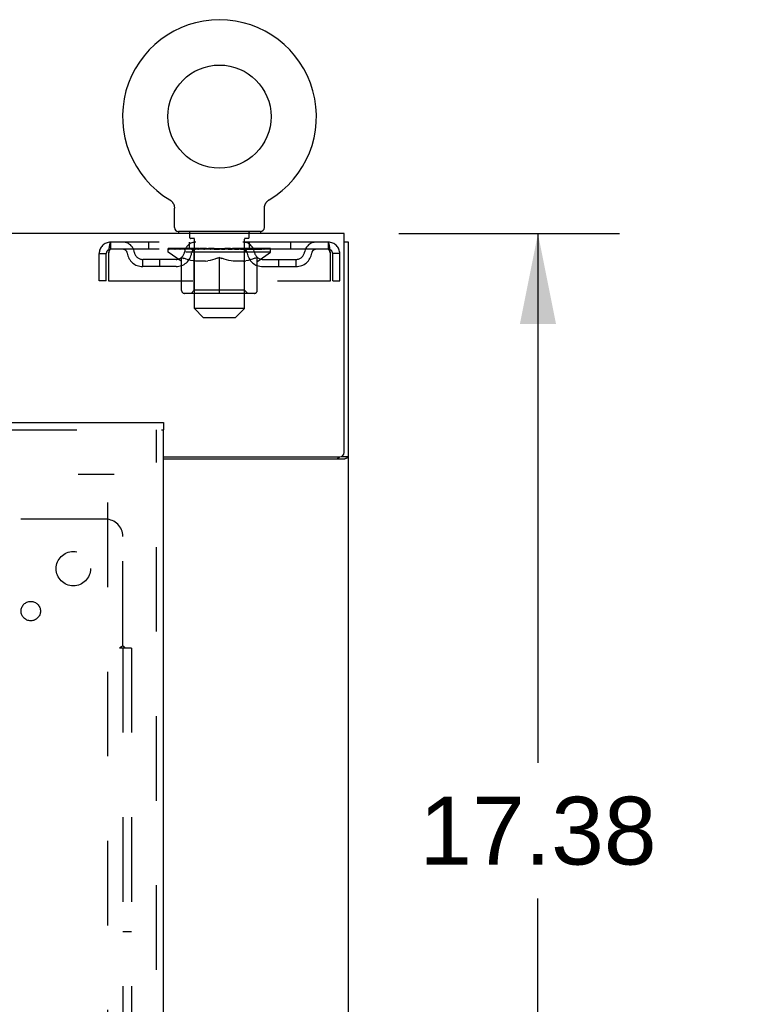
# Model space of a CAD drawing. Header units: inches. Extents: x 0 to 224, y 0 to 145.
# Tile 83 of 92: x 148 to 159, y 82 to 96. Entities that reach past the tile are written whole.
import ezdxf

# ---------------------------------------------------------------- set-up
doc = ezdxf.new("R2010")
doc.units = ezdxf.units.IN
doc.header["$LTSCALE"] = 12.302632
doc.header["$MEASUREMENT"] = 0
doc.linetypes.add('HIDDEN', pattern=[0.2, 0.1, -0.1])
doc.layers.get('0').update_dxf_attribs({"linetype": 'CONTINUOUS'})
for name, color, linetype in [('DEFAULT_2', 8, 'HIDDEN'), ('DIMENSIONS', 7, 'CONTINUOUS'), ('MAIN_DOOR_ASSEMBLY', 7, 'CONTINUOUS'), ('SUBPANELS', 7, 'CONTINUOUS')]:
    doc.layers.add(name, color=color, linetype=linetype)
doc.styles.get("Standard").update_dxf_attribs({"font": 'arial.ttf'})
doc.dimstyles.new('DIMSTYLE_1', dxfattribs={"dimtxt": 0.986842, "dimasz": 1.315789, "dimexe": 0.09, "dimexo": 0.07, "dimgap": 0.0375, "dimtad": 0, "dimtih": 1, "dimtoh": 1, "dimzin": 4, "dimdsep": 46, "dimtxsty": 'Standard', "dimblk": '_FILLED', "dimblk1": '_FILLED', "dimblk2": '_FILLED', "dimcen": 0.09, "dimadec": 3, "dimazin": 1, "dimtfac": 1, "dimtdec": 3, "dimtofl": 0, "dimtmove": 0, "dimatfit": 3, "dimldrblk": '_FILLED', "dimfxl": 0, "dimtolj": 1, "dimtzin": 4, "dimarcsym": 0})

# ---------------------------------------------------------------- blocks, each defined once
blk = doc.blocks.new('_FILLED')
at = {"color": 0, "linetype": 'ByBlock'}
blk.add_solid([(0, 0), (-1, 0.2), (-1, -0.2)], dxfattribs=at)
blk = doc.blocks.new('*D3')
at = {"layer": 'DIMENSIONS', "color": 2, "linetype": 'Continuous'}
for p, q in [((153.877, 92.867), (157.084, 92.867)), ((155.9, 92.867), (155.9, 85.167)), ((155.9, 75.492), (155.9, 83.193)), ((152.19, 75.492), (157.084, 75.492))]:
    blk.add_line(p, q, dxfattribs=at)
at = {"layer": 'DIMENSIONS', "color": 2, "linetype": 'Continuous', "xscale": 1.3157894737, "yscale": 1.3157894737, "zscale": 1.3157894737}
for p, rotation in [((155.9, 92.867), 90), ((155.9, 75.492), 270)]:
    blk.add_blockref('_FILLED', p, dxfattribs=dict(at, rotation=rotation))
at = {"layer": 'DIMENSIONS', "color": 2, "linetype": 'Continuous', "insert": (155.9, 84.673), "char_height": 0.9868, "width": 3.44844, "attachment_point": 2, "line_spacing_factor": 0.9}
blk.add_mtext('17.38', dxfattribs=at)
blk = doc.blocks.new('*D5')
at = {"layer": 'DIMENSIONS', "color": 2, "linetype": 'Continuous'}
for p, q in [((151.269, 70.199), (151.269, 67.883)), ((151.269, 69.067), (148.637, 69.067)), ((153.144, 69.067), (155.769, 69.067))]:
    blk.add_line(p, q, dxfattribs=at)
at = {"layer": 'DIMENSIONS', "color": 2, "linetype": 'Continuous', "xscale": 1.3157894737, "yscale": 1.3157894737, "zscale": 1.3157894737}
blk.add_blockref('_FILLED', (151.269, 69.067), dxfattribs=at)
at = {"layer": 'DIMENSIONS', "color": 2, "linetype": 'Continuous', "xscale": 1.3157894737, "yscale": 1.3157894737, "zscale": 1.3157894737, "rotation": 180}
blk.add_blockref('_FILLED', (153.144, 69.067), dxfattribs=at)
at = {"layer": 'DIMENSIONS', "color": 2, "linetype": 'Continuous', "insert": (156.262, 69.56), "char_height": 0.9868, "width": 2.68172, "attachment_point": 1, "line_spacing_factor": 0.9}
blk.add_mtext('1.88', dxfattribs=at)

msp = doc.modelspace()

# ---------------------------------------------------------------- linework, layer by layer
at = {"color": 7, "linetype": 'Continuous'}
for p, q in [((150.546, 93.359), (150.546, 93.359)), ((150.546, 93.359), (150.55, 93.356)), ((150.547, 93.358), (150.547, 93.358)), ((150.55, 93.356), (150.554, 93.353)), ((150.554, 93.353), (150.559, 93.35)), ((150.558, 93.35), (150.563, 93.347)), ((150.563, 93.347), (150.567, 93.343)), ((150.566, 93.344), (150.57, 93.34)), ((150.57, 93.34), (150.574, 93.336)), ((150.574, 93.336), (150.578, 93.332)), ((150.578, 93.333), (150.581, 93.329)), ((150.581, 93.329), (150.584, 93.325)), ((150.584, 93.325), (150.587, 93.32)), ((150.587, 93.321), (150.59, 93.316)), ((150.59, 93.316), (150.593, 93.312)), ((150.593, 93.312), (150.596, 93.307)), ((150.596, 93.307), (150.598, 93.303)), ((150.598, 93.303), (150.601, 93.298)), ((150.601, 93.298), (150.603, 93.293)), ((150.603, 93.293), (150.605, 93.289)), ((150.605, 93.289), (150.606, 93.284)), ((150.606, 93.284), (150.608, 93.279)), ((150.608, 93.279), (150.609, 93.274)), ((150.609, 93.274), (150.611, 93.269)), ((150.611, 93.269), (150.612, 93.264)), ((150.612, 93.264), (150.612, 93.259)), ((151.925, 93.259), (151.926, 93.264)), ((151.926, 93.264), (151.927, 93.269)), ((151.927, 93.269), (151.928, 93.274)), ((151.928, 93.274), (151.93, 93.279)), ((151.93, 93.279), (151.931, 93.284)), ((151.931, 93.284), (151.933, 93.289)), ((151.933, 93.289), (151.935, 93.293)), ((151.935, 93.293), (151.937, 93.298)), ((151.937, 93.298), (151.94, 93.303)), ((151.939, 93.303), (151.942, 93.307)), ((151.942, 93.307), (151.945, 93.312)), ((151.945, 93.312), (151.947, 93.316)), ((151.947, 93.316), (151.95, 93.321)), ((151.95, 93.32), (151.954, 93.325)), ((151.953, 93.325), (151.957, 93.329)), ((151.957, 93.329), (151.96, 93.333)), ((151.96, 93.332), (151.964, 93.336)), ((151.964, 93.336), (151.967, 93.34)), ((151.967, 93.34), (151.971, 93.344)), ((151.971, 93.343), (151.975, 93.347)), ((151.975, 93.347), (151.979, 93.35)), ((151.979, 93.35), (151.983, 93.353)), ((151.983, 93.353), (151.988, 93.356)), ((151.983, 93.353), (151.985, 93.354)), ((151.988, 93.356), (151.992, 93.359)), ((151.99, 93.358), (151.991, 93.358)), ((150.612, 93.259), (150.613, 93.253)), ((150.613, 93.253), (150.614, 93.248)), ((150.614, 93.243), (150.614, 93.239)), ((150.614, 92.957), (150.614, 93.239)), ((151.924, 93.248), (151.925, 93.253)), ((151.924, 93.243), (151.924, 93.248)), ((151.924, 93.239), (151.924, 93.243)), ((151.924, 92.957), (151.924, 93.239)), ((151.925, 93.253), (151.925, 93.259)), ((153.081, 92.867), (35.706, 92.867)), ((151.864, 92.897), (150.674, 92.897)), ((150.674, 92.897), (150.674, 92.867)), ((151.864, 92.897), (151.864, 92.867)), ((153.081, 89.68), (153.081, 92.867)), ((153.144, 92.742), (153.081, 92.742)), ((153.144, 8.992), (153.144, 92.742)), ((150.456, 89.617), (153.019, 89.617)), ((153.083, 89.586), (150.456, 89.586)), ((153.046, 89.624), (153.144, 89.624))]:
    msp.add_line(p, q, dxfattribs=at)
for points in [[(150.614, 93.248), (150.614, 93.243), (150.614, 93.239)], [(153.083, 89.586), (153.085, 89.588), (153.088, 89.589), (153.091, 89.591), (153.094, 89.592), (153.097, 89.594), (153.101, 89.596), (153.105, 89.597)], [(153.105, 89.597), (153.113, 89.6), (153.116, 89.601), (153.12, 89.603), (153.123, 89.604), (153.126, 89.606), (153.129, 89.607), (153.132, 89.609), (153.135, 89.61), (153.137, 89.612), (153.139, 89.614), (153.14, 89.615), (153.142, 89.617), (153.143, 89.618), (153.143, 89.62), (153.144, 89.622), (153.144, 89.624)]]:
    msp.add_lwpolyline(points, dxfattribs=at)
at = {"color": 3, "linetype": 'Continuous'}
for points in [[(152.989, 89.586), (152.988, 89.588), (152.988, 89.59), (152.988, 89.592), (152.989, 89.594), (152.989, 89.595), (152.99, 89.597), (152.991, 89.599), (152.993, 89.6), (152.994, 89.602), (152.996, 89.603), (152.998, 89.605), (153, 89.606), (153.002, 89.607)], [(153.002, 89.607), (153.007, 89.61), (153.009, 89.612), (153.011, 89.613), (153.013, 89.614), (153.015, 89.616), (153.016, 89.617)]]:
    msp.add_lwpolyline(points, dxfattribs=at)
at = {"color": 7, "linetype": 'Continuous'}
msp.add_circle((151.269, 94.569), 0.75, dxfattribs=at)
for centre, radius, start, end in [((151.269, 94.569), 1.41, 300.818, 239.182), ((150.674, 92.957), 0.06, 180, 270), ((151.864, 92.957), 0.06, 270, 360), ((153.019, 89.68), 0.0625, 270, 360)]:
    msp.add_arc(centre, radius, start, end, dxfattribs=at)
at = {"layer": 'DEFAULT_2', "color": 8, "linetype": 'HIDDEN'}
for p, q in [((150.553, 93.354), (150.554, 93.353)), ((151.992, 93.359), (151.992, 93.359)), ((151.992, 93.359), (151.992, 93.359)), ((150.839, 92.807), (150.839, 92.887)), ((151.699, 92.807), (151.699, 92.887)), ((152.852, 92.742), (149.686, 92.742)), ((149.686, 92.742), (149.686, 92.638)), ((150.238, 92.742), (150.238, 92.638)), ((150.831, 92.638), (150.831, 92.742)), ((150.906, 92.797), (150.849, 92.797)), ((150.904, 91.777), (150.904, 92.787)), ((151.689, 92.797), (151.632, 92.797)), ((151.634, 91.777), (151.634, 92.787)), ((151.706, 92.638), (151.706, 92.742)), ((152.3, 92.742), (152.3, 92.638)), ((152.852, 92.638), (152.852, 92.742)), ((149.519, 92.575), (149.623, 92.575)), ((149.519, 92.18), (149.519, 92.575)), ((149.623, 92.18), (149.623, 92.575)), ((149.653, 92.575), (149.653, 92.18)), ((152.852, 92.638), (149.686, 92.638)), ((150.525, 92.595), (150.525, 92.65)), ((152.012, 92.595), (150.525, 92.595)), ((150.712, 92.465), (150.525, 92.595)), ((150.537, 92.642), (150.537, 92.65)), ((150.547, 92.638), (150.547, 92.642)), ((150.558, 92.638), (150.558, 92.642)), ((150.559, 92.638), (150.559, 92.642)), ((150.57, 92.642), (150.57, 92.65)), ((150.59, 92.638), (150.59, 92.642)), ((150.592, 92.638), (150.592, 92.642)), ((150.625, 92.642), (150.625, 92.65)), ((150.642, 92.638), (150.642, 92.642)), ((150.646, 92.638), (150.646, 92.642)), ((150.882, 92.642), (150.653, 92.642)), ((150.699, 92.642), (150.699, 92.65)), ((150.701, 92.638), (150.701, 92.642)), ((150.701, 92.638), (150.701, 92.642)), ((150.704, 92.638), (150.704, 92.642)), ((150.714, 92.638), (150.714, 92.642)), ((150.714, 92.638), (150.714, 92.642)), ((150.718, 92.638), (150.718, 92.642)), ((150.721, 92.638), (150.721, 92.643)), ((150.725, 92.638), (150.725, 92.642)), ((150.745, 92.638), (150.745, 92.642)), ((150.763, 92.638), (150.763, 92.642)), ((150.765, 92.638), (150.765, 92.645)), ((150.791, 92.642), (150.791, 92.65)), ((150.791, 92.638), (150.791, 92.642)), ((150.803, 92.638), (150.803, 92.642)), ((150.808, 92.638), (150.808, 92.642)), ((150.815, 92.638), (150.815, 92.642)), ((150.831, 92.638), (150.831, 92.647)), ((150.852, 92.638), (150.852, 92.642)), ((150.855, 92.638), (150.855, 92.642)), ((150.882, 92.638), (150.882, 92.642)), ((150.96, 92.642), (150.895, 92.642)), ((150.897, 92.642), (150.897, 92.65)), ((150.903, 92.043), (150.903, 92.592)), ((150.905, 92.638), (150.905, 92.642)), ((150.911, 92.638), (150.911, 92.642)), ((150.918, 92.638), (150.918, 92.648)), ((150.925, 92.638), (150.925, 92.642)), ((150.937, 92.638), (150.937, 92.642)), ((150.96, 92.638), (150.96, 92.642)), ((151.048, 92.642), (150.985, 92.642)), ((151.009, 92.638), (151.009, 92.642)), ((151.015, 92.642), (151.015, 92.65)), ((151.019, 92.638), (151.019, 92.642)), ((151.022, 92.638), (151.022, 92.649)), ((151.025, 92.638), (151.025, 92.642)), ((151.034, 92.638), (151.034, 92.642)), ((151.048, 92.638), (151.048, 92.642)), ((151.142, 92.642), (151.085, 92.642)), ((151.101, 92.638), (151.101, 92.642)), ((151.134, 92.642), (151.226, 92.647)), ((151.14, 92.65), (151.14, 92.65)), ((151.14, 92.642), (151.14, 92.65)), ((151.14, 92.642), (151.14, 92.65)), ((151.14, 92.638), (151.14, 92.642)), ((151.142, 92.638), (151.142, 92.642)), ((151.145, 92.638), (151.145, 92.643)), ((151.147, 92.638), (151.147, 92.642)), ((151.19, 92.642), (151.263, 92.642)), ((151.198, 92.638), (151.198, 92.642)), ((151.201, 92.642), (151.201, 92.646)), ((151.226, 92.642), (151.226, 92.647)), ((151.241, 92.638), (151.241, 92.642)), ((151.266, 92.642), (151.266, 92.642)), ((151.266, 92.638), (151.266, 92.642)), ((151.266, 92.638), (151.266, 92.642)), ((151.269, 92.65), (151.404, 92.642)), ((151.269, 92.642), (151.269, 92.65)), ((151.272, 92.638), (151.272, 92.642)), ((151.272, 92.638), (151.272, 92.642)), ((151.272, 92.642), (151.272, 92.642)), ((151.297, 92.642), (151.348, 92.642)), ((151.297, 92.638), (151.297, 92.642)), ((151.34, 92.638), (151.34, 92.642)), ((151.391, 92.638), (151.391, 92.642)), ((151.392, 92.638), (151.392, 92.643)), ((151.395, 92.642), (151.453, 92.642)), ((151.395, 92.638), (151.395, 92.642)), ((151.397, 92.65), (151.398, 92.65)), ((151.397, 92.642), (151.397, 92.65)), ((151.397, 92.638), (151.397, 92.642)), ((151.398, 92.642), (151.398, 92.65)), ((151.437, 92.638), (151.437, 92.642)), ((151.49, 92.642), (151.552, 92.642)), ((151.49, 92.638), (151.49, 92.642)), ((151.503, 92.638), (151.503, 92.642)), ((151.513, 92.638), (151.513, 92.642)), ((151.516, 92.638), (151.516, 92.649)), ((151.519, 92.638), (151.519, 92.642)), ((151.523, 92.642), (151.523, 92.65)), ((151.529, 92.638), (151.529, 92.642)), ((151.577, 92.642), (151.643, 92.642)), ((151.577, 92.638), (151.577, 92.642)), ((151.601, 92.638), (151.601, 92.642)), ((151.612, 92.638), (151.612, 92.642)), ((151.62, 92.638), (151.62, 92.648)), ((151.627, 92.638), (151.627, 92.642)), ((151.633, 92.638), (151.633, 92.642)), ((151.635, 92.043), (151.635, 92.592)), ((151.641, 92.642), (151.641, 92.65)), ((151.656, 92.642), (151.885, 92.642)), ((151.656, 92.638), (151.656, 92.642)), ((151.683, 92.638), (151.683, 92.642)), ((151.686, 92.638), (151.686, 92.642)), ((151.707, 92.638), (151.707, 92.647)), ((151.722, 92.638), (151.722, 92.642)), ((151.73, 92.638), (151.73, 92.642)), ((151.735, 92.638), (151.735, 92.642)), ((151.747, 92.642), (151.747, 92.65)), ((151.747, 92.638), (151.747, 92.642)), ((151.773, 92.638), (151.773, 92.645)), ((151.775, 92.638), (151.775, 92.642)), ((151.793, 92.638), (151.793, 92.642)), ((151.812, 92.638), (151.812, 92.642)), ((151.816, 92.638), (151.816, 92.643)), ((151.82, 92.638), (151.82, 92.642)), ((151.824, 92.638), (151.824, 92.642)), ((151.824, 92.638), (151.824, 92.642)), ((151.826, 92.465), (152.012, 92.595)), ((151.833, 92.638), (151.833, 92.642)), ((151.836, 92.638), (151.836, 92.642)), ((151.837, 92.638), (151.837, 92.642)), ((151.838, 92.642), (151.838, 92.65)), ((151.892, 92.638), (151.892, 92.642)), ((151.895, 92.638), (151.895, 92.642)), ((151.913, 92.642), (151.913, 92.65)), ((151.946, 92.638), (151.946, 92.642)), ((151.948, 92.638), (151.948, 92.642)), ((151.968, 92.642), (151.968, 92.65)), ((151.979, 92.638), (151.979, 92.642)), ((151.98, 92.638), (151.98, 92.642)), ((151.99, 92.638), (151.99, 92.642)), ((152.001, 92.642), (152.001, 92.65)), ((152.012, 92.595), (152.012, 92.65)), ((152.885, 92.18), (152.885, 92.575)), ((153.019, 92.575), (152.915, 92.575)), ((152.915, 92.18), (152.915, 92.575)), ((153.019, 92.18), (153.019, 92.575)), ((150.637, 92.491), (150.154, 92.491)), ((150.154, 92.387), (150.154, 92.491)), ((150.404, 92.387), (150.404, 92.491)), ((150.712, 92.465), (150.718, 92.465)), ((150.718, 92.04), (150.718, 92.52)), ((150.718, 92.52), (150.753, 92.506)), ((150.787, 92.495), (150.753, 92.507)), ((150.821, 92.485), (150.787, 92.495)), ((150.854, 92.476), (150.82, 92.485)), ((150.887, 92.47), (150.853, 92.477)), ((150.92, 92.465), (150.886, 92.47)), ((151.068, 92.465), (150.92, 92.465)), ((151.068, 92.465), (151.101, 92.47)), ((151.134, 92.477), (151.101, 92.47)), ((151.167, 92.485), (151.133, 92.476)), ((151.201, 92.495), (151.167, 92.485)), ((151.235, 92.507), (151.2, 92.495)), ((151.269, 92.52), (151.234, 92.506)), ((151.269, 91.997), (151.269, 92.52)), ((151.269, 92.52), (151.304, 92.506)), ((151.338, 92.495), (151.303, 92.507)), ((151.371, 92.485), (151.337, 92.495)), ((151.404, 92.476), (151.371, 92.485)), ((151.437, 92.47), (151.404, 92.477)), ((151.47, 92.465), (151.437, 92.47)), ((151.618, 92.465), (151.47, 92.465)), ((151.618, 92.465), (151.651, 92.47)), ((151.685, 92.477), (151.651, 92.47)), ((151.718, 92.485), (151.684, 92.476)), ((151.751, 92.495), (151.717, 92.485)), ((151.785, 92.507), (151.751, 92.495)), ((151.819, 92.52), (151.785, 92.506)), ((151.819, 92.04), (151.819, 92.52)), ((151.819, 92.465), (151.826, 92.465)), ((151.9, 92.491), (152.383, 92.491)), ((152.133, 92.387), (152.133, 92.491)), ((152.383, 92.387), (152.383, 92.491)), ((150.637, 92.387), (150.154, 92.387)), ((151.9, 92.387), (152.383, 92.387)), ((149.623, 92.18), (149.519, 92.18)), ((149.653, 92.18), (152.885, 92.18)), ((152.915, 92.18), (153.019, 92.18)), ((151.776, 91.997), (150.762, 91.997)), ((150.903, 92.043), (150.856, 91.997)), ((151.635, 92.043), (150.903, 92.043)), ((151.635, 92.043), (151.681, 91.997)), ((151.634, 91.777), (150.904, 91.777)), ((151.034, 91.647), (150.904, 91.777)), ((151.504, 91.647), (151.634, 91.777)), ((151.034, 91.647), (151.504, 91.647)), ((114.769, 89.367), (149.738, 89.367)), ((149.644, 16.367), (149.644, 89.367))]:
    msp.add_line(p, q, dxfattribs=at)
for points in [[(149.686, 92.742), (149.684, 92.741), (149.681, 92.738), (149.679, 92.733), (149.676, 92.726), (149.674, 92.717), (149.672, 92.706), (149.669, 92.693), (149.667, 92.679), (149.665, 92.664), (149.662, 92.648), (149.66, 92.631), (149.658, 92.613), (149.655, 92.594), (149.653, 92.575)], [(152.885, 92.575), (152.883, 92.594), (152.88, 92.613), (152.878, 92.631), (152.875, 92.648), (152.873, 92.664), (152.871, 92.679), (152.868, 92.693), (152.866, 92.706), (152.864, 92.717), (152.861, 92.726), (152.859, 92.733), (152.857, 92.738), (152.854, 92.741), (152.852, 92.742)], [(149.686, 92.638), (149.684, 92.638), (149.681, 92.637), (149.679, 92.635), (149.676, 92.632), (149.674, 92.629), (149.672, 92.625), (149.669, 92.62), (149.667, 92.615), (149.665, 92.609), (149.662, 92.603), (149.66, 92.596), (149.658, 92.589), (149.655, 92.582), (149.653, 92.575)], [(152.885, 92.575), (152.883, 92.582), (152.88, 92.589), (152.878, 92.596), (152.875, 92.603), (152.873, 92.609), (152.871, 92.615), (152.868, 92.62), (152.866, 92.625), (152.864, 92.629), (152.861, 92.632), (152.859, 92.635), (152.857, 92.637), (152.854, 92.638), (152.852, 92.638)]]:
    msp.add_lwpolyline(points, dxfattribs=at)
for centre, radius, start, end in [((150.829, 92.887), 0.01, 0, 90), ((151.709, 92.887), 0.01, 90, 180), ((149.686, 92.575), 0.167, 90, 180), ((149.865, 92.575), 0.167, 8.0716, 90), ((150.926, 92.575), 0.167, 90, 171.9284), ((150.849, 92.807), 0.01, 180, 270), ((150.894, 92.787), 0.01, 0, 90), ((151.611, 92.575), 0.167, 8.0716, 90), ((151.644, 92.787), 0.01, 90, 180), ((151.689, 92.807), 0.01, 270, 360), ((152.673, 92.575), 0.167, 90, 171.9284), ((152.852, 92.575), 0.167, 0, 90), ((149.686, 92.575), 0.063, 90, 180), ((149.866, 92.576), 0.0625, 7.9863, 90), ((150.154, 92.616), 0.229, 187.9863, 270), ((150.154, 92.616), 0.125, 188.0716, 270), ((150.637, 92.616), 0.125, 270, 351.9284), ((150.637, 92.616), 0.229, 270, 352.0137), ((150.856, 92.592), 0.0466, 0, 90), ((150.926, 92.576), 0.0625, 90, 172.0137), ((151.612, 92.576), 0.0625, 7.9863, 90), ((151.681, 92.592), 0.0466, 90, 180), ((151.9, 92.616), 0.229, 187.9863, 270), ((151.9, 92.616), 0.125, 188.0716, 270), ((152.383, 92.616), 0.125, 270, 351.9284), ((152.383, 92.616), 0.229, 270, 352.0137), ((152.672, 92.576), 0.0625, 90, 172.0137), ((152.852, 92.575), 0.063, 0, 90), ((150.762, 92.04), 0.0434, 180, 270), ((151.776, 92.04), 0.0434, 270, 360)]:
    msp.add_arc(centre, radius, start, end, dxfattribs=at)
for centre, major_axis, ratio, start_param, end_param in [((151.269, 92.65), (0.743, 0.008), 0.059247, 2.966439, 3.140971), ((150.502, 92.636), (0.232, 0), 0.060167, 0.426548, 1.470503), ((151.269, 92.65), (0.744, 0), 0.060167, 3.141593, 3.316126), ((150.502, 92.628), (0.232, 0.002), 0.059247, 1.374323, 1.469882), ((151.269, 92.65), (0.743, 0.015), 0.056515, 2.79136, 2.965893), ((150.474, 92.636), (0.232, 0.002), 0.059247, 0.251393, 1.295349), ((150.554, 92.636), (0.232, -0.002), 0.059247, 0.601702, 1.645657), ((151.269, 92.65), (0.743, -0.008), 0.059247, -2.966439, -2.791906), ((150.554, 92.628), (0.232, 0), 0.060167, 1.549477, 1.645036), ((150.474, 92.628), (0.232, 0.005), 0.056515, 1.199244, 1.294804), ((150.558, 92.631), (0.192, 0.002), 0.059247, 1.051627, 1.625044), ((150.535, 92.631), (0.192, 0.004), 0.056515, 0.876548, 1.449966), ((150.603, 92.631), (0.192, 0), 0.060167, 1.226781, 1.800198), ((151.269, 92.65), (0.743, 0.022), 0.052059, 2.616423, 2.790956), ((150.47, 92.636), (0.232, 0.005), 0.056515, 0.076315, 1.120271), ((150.627, 92.636), (0.232, -0.005), 0.056515, 0.77678, 1.820736), ((151.269, 92.65), (0.743, -0.015), 0.056515, -2.79136, -2.616827), ((150.627, 92.628), (0.232, -0.002), 0.059247, 1.724631, 1.82019), ((150.47, 92.628), (0.232, 0.007), 0.052059, 1.024308, 1.119867), ((150.534, 92.631), (0.192, 0.006), 0.052059, 0.701611, 1.275029), ((150.667, 92.631), (0.192, -0.002), 0.059247, 1.401935, 1.975352), ((151.269, 92.65), (0.743, 0.029), 0.046022, 2.441677, 2.61621), ((150.72, 92.636), (0.232, -0.007), 0.052059, 0.951717, 1.995673), ((151.269, 92.65), (0.743, -0.022), 0.052059, -2.616423, -2.441891), ((150.49, 92.636), (0.232, 0.007), 0.052059, -0.098622, 0.945334), ((150.72, 92.628), (0.232, -0.005), 0.056515, 1.899709, 1.995269), ((150.49, 92.628), (0.232, 0.009), 0.046022, 0.849561, 0.945121), ((150.555, 92.631), (0.192, 0.007), 0.046022, 0.526865, 1.100283), ((150.751, 92.631), (0.192, -0.004), 0.056515, 1.577013, 2.150431), ((151.269, 92.65), (0.743, 0.034), 0.038593, 2.267147, 2.44168), ((150.83, 92.636), (0.232, -0.009), 0.046022, 1.126463, 2.170419), ((150.533, 92.636), (0.232, 0.009), 0.046022, -0.273368, 0.770588), ((151.269, 92.65), (0.743, -0.029), 0.046022, -2.441677, -2.267144), ((150.83, 92.628), (0.232, -0.007), 0.052059, 2.074646, 2.170205), ((150.533, 92.628), (0.232, 0.011), 0.038593, 0.675031, 0.77059), ((150.599, 92.631), (0.192, 0.009), 0.038593, 0.352335, 0.925752), ((150.85, 92.631), (0.192, -0.006), 0.052059, 1.75195, 2.325367), ((151.269, 92.65), (0.743, 0.039), 0.030002, 2.09283, 2.267363), ((150.953, 92.636), (0.232, -0.011), 0.038593, 1.300994, 2.344949), ((150.599, 92.636), (0.232, 0.011), 0.038593, -0.447899, 0.596057), ((151.269, 92.65), (0.743, -0.034), 0.038593, -2.267147, -2.092614), ((150.953, 92.628), (0.232, -0.009), 0.046022, 2.249392, 2.344952), ((150.599, 92.628), (0.232, 0.012), 0.030002, 0.500714, 0.596274), ((150.662, 92.631), (0.192, 0.01), 0.030002, 0.178018, 0.751436), ((150.961, 92.631), (0.192, -0.007), 0.046022, 1.926696, 2.500114), ((150.686, 92.636), (0.232, 0.012), 0.030002, -0.622215, 0.421741), ((151.269, 92.65), (0.743, 0.042), 0.020513, 1.918702, 2.093235), ((151.085, 92.636), (0.232, -0.012), 0.030002, 1.47531, 2.519266), ((151.269, 92.65), (0.743, -0.039), 0.030002, -2.09283, -1.918297), ((151.085, 92.628), (0.232, -0.011), 0.038593, 2.423923, 2.519482), ((150.686, 92.628), (0.232, 0.013), 0.020513, 0.326586, 0.422146), ((150.744, 92.631), (0.192, 0.011), 0.020513, 0.00389, 0.577307), ((151.082, 92.631), (0.192, -0.009), 0.038593, 2.101227, 2.674644), ((150.79, 92.636), (0.232, 0.013), 0.020513, -0.796343, 0.247613), ((151.269, 92.65), (0.743, 0.044), 0.010411, 1.744712, 1.919245), ((151.223, 92.636), (0.232, -0.013), 0.020513, 1.649438, 2.693394), ((151.269, 92.65), (0.743, -0.042), 0.020513, -1.918702, -1.744169), ((151.223, 92.628), (0.232, -0.012), 0.030002, 2.598239, 2.693799), ((150.79, 92.628), (0.232, 0.014), 0.010411, 0.152596, 0.248156), ((150.842, 92.631), (0.192, 0.011), 0.010411, 6.113086, 6.686503), ((151.209, 92.631), (0.192, -0.01), 0.030002, 2.275543, 2.848961), ((150.909, 92.636), (0.232, 0.014), 0.010411, -0.970333, -0.000837), ((151.363, 92.636), (0.232, -0.014), 0.010411, 1.823428, 2.867384), ((151.269, 92.65), (0.743, -0.044), 0.010411, -1.744712, -1.570179), ((151.363, 92.628), (0.232, -0.013), 0.020513, 2.772368, 2.867927), ((151.338, 92.631), (0.192, -0.011), 0.020513, 2.449671, 3.023089), ((151.175, 92.636), (0.232, 0.014), 0.010411, 0.274209, 1.318165), ((151.074, 92.631), (0.192, 0.011), 0.010411, -0.000381, 0.517932), ((151.038, 92.628), (0.232, 0.014), 0.010411, 0.195236, 0.407198), ((151.269, 92.65), (0.743, 0.044), 0.010411, -1.579123, -1.39688), ((151.5, 92.628), (0.232, -0.014), 0.010411, 2.946357, 3.041917), ((151.464, 92.631), (0.192, -0.011), 0.010411, 2.623661, 3.142044), ((151.314, 92.636), (0.232, 0.013), 0.020513, 0.448199, 1.492154), ((151.2, 92.631), (0.192, 0.011), 0.020513, 0.118504, 0.691921), ((151.175, 92.628), (0.232, 0.013), 0.020513, 0.273666, 0.369225), ((151.629, 92.636), (0.232, -0.014), 0.010411, -3.140756, -2.17126), ((151.269, 92.65), (0.743, 0.042), 0.020513, -1.397424, -1.222891), ((151.269, 92.65), (0.743, -0.044), 0.010411, 1.222347, 1.39688), ((151.452, 92.636), (0.232, 0.012), 0.030002, 0.622327, 1.666283), ((151.329, 92.631), (0.192, 0.01), 0.030002, 0.292632, 0.86605), ((151.695, 92.631), (0.192, -0.011), 0.010411, 2.738275, 3.311692), ((151.748, 92.636), (0.232, -0.013), 0.020513, 2.89398, 3.937936), ((151.314, 92.628), (0.232, 0.012), 0.030002, 0.447794, 0.543354), ((151.748, 92.628), (0.232, -0.014), 0.010411, 2.893437, 2.988996), ((151.269, 92.65), (0.743, 0.039), 0.030002, -1.223295, -1.048762), ((151.269, 92.65), (0.743, -0.042), 0.020513, 1.048358, 1.222891), ((151.585, 92.636), (0.232, 0.011), 0.038593, 0.796643, 1.840599), ((151.455, 92.631), (0.192, 0.009), 0.038593, 0.466948, 1.040366), ((151.793, 92.631), (0.192, -0.011), 0.020513, 2.564285, 3.137703), ((151.852, 92.636), (0.232, -0.012), 0.030002, 2.719852, 3.763807), ((151.708, 92.636), (0.232, 0.009), 0.046022, 0.971174, 2.01513), ((151.452, 92.628), (0.232, 0.011), 0.038593, 0.62211, 0.71767), ((151.852, 92.628), (0.232, -0.013), 0.020513, 2.719447, 2.815007), ((151.269, 92.65), (0.743, 0.034), 0.038593, -1.048979, -0.874446), ((151.269, 92.65), (0.743, -0.039), 0.030002, 0.874229, 1.048762), ((151.576, 92.631), (0.192, 0.007), 0.046022, 0.641479, 1.214897), ((151.818, 92.636), (0.232, 0.007), 0.052059, 1.14592, 2.189876), ((151.875, 92.631), (0.192, -0.01), 0.030002, 2.390157, 2.963574), ((151.938, 92.636), (0.232, -0.011), 0.038593, 2.545535, 3.589491), ((151.688, 92.631), (0.192, 0.006), 0.052059, 0.816225, 1.389643), ((151.585, 92.628), (0.232, 0.009), 0.046022, 0.796641, 0.892201), ((151.938, 92.628), (0.232, -0.012), 0.030002, 2.545319, 2.640878), ((151.91, 92.636), (0.232, 0.005), 0.056515, 1.320857, 2.364813), ((151.269, 92.65), (0.743, 0.029), 0.046022, -0.874448, -0.699915), ((151.269, 92.65), (0.743, -0.034), 0.038593, 0.699913, 0.874446), ((152.004, 92.636), (0.232, -0.009), 0.046022, 2.371005, 3.41496), ((151.939, 92.631), (0.192, -0.009), 0.038593, 2.21584, 2.789258), ((151.787, 92.631), (0.192, 0.004), 0.056515, 0.991162, 1.564579), ((151.984, 92.636), (0.232, 0.002), 0.059247, 1.495935, 2.539891), ((152.048, 92.636), (0.232, -0.007), 0.052059, 2.196258, 3.240214), ((151.982, 92.631), (0.192, -0.007), 0.046022, 2.04131, 2.614727), ((151.708, 92.628), (0.232, 0.007), 0.052059, 0.971387, 1.066947), ((152.004, 92.628), (0.232, -0.011), 0.038593, 2.371002, 2.466562), ((152.036, 92.636), (0.232, 0), 0.060167, 1.671089, 2.715045), ((152.068, 92.636), (0.232, -0.005), 0.056515, 2.021322, 3.065278), ((151.269, 92.65), (0.743, 0.022), 0.052059, -0.699702, -0.525169), ((151.269, 92.65), (0.743, -0.029), 0.046022, 0.525382, 0.699915), ((151.87, 92.631), (0.192, 0.002), 0.059247, 1.16624, 1.739658), ((152.064, 92.636), (0.232, -0.002), 0.059247, 1.846243, 2.890199), ((152.004, 92.631), (0.192, -0.006), 0.052059, 1.866564, 2.439981), ((151.935, 92.631), (0.192, 0), 0.060167, 1.341394, 1.914812), ((152.003, 92.631), (0.192, -0.004), 0.056515, 1.691627, 2.265045), ((151.98, 92.631), (0.192, -0.002), 0.059247, 1.516549, 2.089966), ((151.818, 92.628), (0.232, 0.005), 0.056515, 1.146324, 1.241883), ((152.048, 92.628), (0.232, -0.009), 0.046022, 2.196472, 2.292031), ((151.269, 92.65), (0.743, 0.015), 0.056515, -0.524765, -0.350233), ((151.269, 92.65), (0.743, -0.022), 0.052059, 0.350636, 0.525169), ((151.91, 92.628), (0.232, 0.002), 0.059247, 1.321402, 1.416962), ((152.068, 92.628), (0.232, -0.007), 0.052059, 2.021726, 2.117285), ((151.269, 92.65), (0.743, 0.008), 0.059247, -0.349687, -0.175154), ((151.269, 92.65), (0.743, -0.015), 0.056515, 0.1757, 0.350233), ((151.984, 92.628), (0.232, 0), 0.060167, 1.496556, 1.592116), ((152.064, 92.628), (0.232, -0.005), 0.056515, 1.846789, 1.942348), ((152.036, 92.628), (0.232, -0.002), 0.059247, 1.67171, 1.76727), ((151.269, 92.65), (0.744, 0), 0.060167, -0.174533, 0), ((151.269, 92.65), (0.743, -0.008), 0.059247, 0.000621, 0.175154)]:
    msp.add_ellipse(centre, major_axis=major_axis, ratio=ratio, start_param=start_param, end_param=end_param, dxfattribs=at)
at = {"layer": 'MAIN_DOOR_ASSEMBLY', "color": 3, "linetype": 'Continuous'}
for p, q in [((113.519, 90.117), (150.456, 90.117)), ((150.456, 15.721), (150.456, 90.013))]:
    msp.add_line(p, q, dxfattribs=at)
at = {"layer": 'MAIN_DOOR_ASSEMBLY', "color": 7, "linetype": 'Continuous'}
msp.add_line((150.456, 90.117), (150.456, 90.013), dxfattribs=at)
at = {"layer": 'MAIN_DOOR_ASSEMBLY', "color": 8, "linetype": 'HIDDEN'}
for p, q in [((113.519, 90.013), (150.456, 90.013)), ((150.352, 15.721), (150.352, 90.013))]:
    msp.add_line(p, q, dxfattribs=at)
at = {"layer": 'SUBPANELS', "color": 8, "linetype": 'HIDDEN'}
for p, q in [((149.613, 88.711), (148.023, 88.711)), ((149.863, 86.871), (149.863, 88.461)), ((149.901, 86.836), (149.822, 86.836)), ((149.863, 86.836), (149.863, 18.899)), ((149.881, 86.853), (149.875, 86.86)), ((149.988, 86.836), (149.901, 86.836)), ((149.988, 86.836), (149.988, 18.899)), ((149.863, 82.711), (149.988, 82.711))]:
    msp.add_line(p, q, dxfattribs=at)
for points in [[(149.822, 86.836), (149.822, 86.838), (149.823, 86.84), (149.824, 86.841), (149.825, 86.843), (149.826, 86.844), (149.827, 86.846), (149.829, 86.847), (149.83, 86.849), (149.832, 86.85), (149.833, 86.852), (149.835, 86.853), (149.837, 86.855), (149.839, 86.856), (149.841, 86.857), (149.843, 86.859)], [(149.843, 86.859), (149.848, 86.861), (149.85, 86.863), (149.853, 86.864), (149.855, 86.866), (149.857, 86.867), (149.859, 86.869), (149.861, 86.87), (149.863, 86.871)], [(149.875, 86.86), (149.873, 86.862), (149.871, 86.863), (149.869, 86.865), (149.867, 86.867), (149.866, 86.869), (149.864, 86.87), (149.863, 86.871)], [(149.901, 86.836), (149.899, 86.838), (149.897, 86.839), (149.895, 86.841), (149.893, 86.842), (149.891, 86.844), (149.889, 86.846), (149.888, 86.847), (149.886, 86.849), (149.884, 86.85), (149.883, 86.852), (149.881, 86.853)]]:
    msp.add_lwpolyline(points, dxfattribs=at)
for centre, radius in [((149.144, 87.992), 0.25), ((148.525, 87.374), 0.141)]:
    msp.add_circle(centre, radius, dxfattribs=at)
msp.add_arc((149.613, 88.461), 0.25, 0, 90, dxfattribs=at)

# ---------------------------------------------------------------- dimensions: what is measured, and where the dimension line sits
at = {"layer": 'DIMENSIONS', "color": 2, "linetype": 'Continuous'}
for base, p1, p2, angle, picture, middle in [((155.899530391, 75.492369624), (153.8074306, 92.867369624), (152.1199306, 75.492369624), 270, '*D3', (155.939623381, 84.17436419)), ((151.268877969, 69.066873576), (153.143877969, 89.586119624), (151.268877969, 67.81266305), 180, '*D5', (157.643870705, 69.061372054))]:
    dim = msp.add_linear_dim(base=base, p1=p1, p2=p2, angle=angle, dimstyle='DIMSTYLE_1', dxfattribs=at)
    dim.commit()
    dim.dimension.update_dxf_attribs({"geometry": picture, "text_midpoint": middle, "dimtype": 160})

doc.saveas('drawing.dxf')
